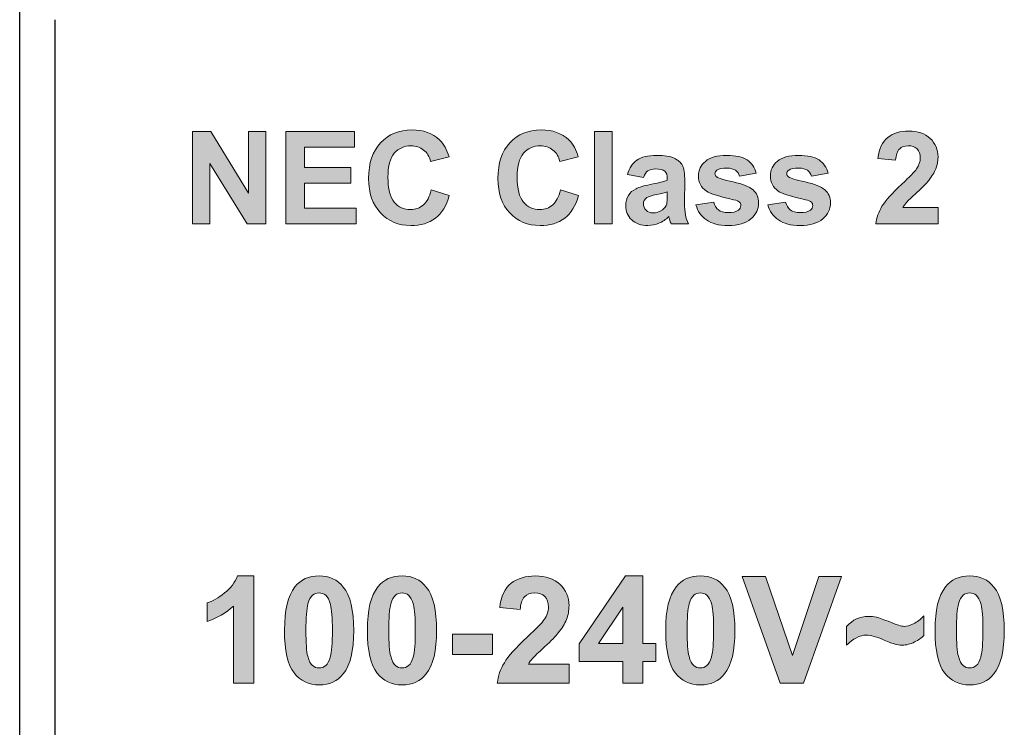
# Model space of a CAD drawing. Extents: x 953 to 1256, y 168 to 424.
# Tile 7 of 25: x 1183 to 1197, y 194 to 204. Entities that reach past the tile are written whole.
import ezdxf

# ---------------------------------------------------------------- set-up
doc = ezdxf.new("R2010")
doc.units = 0
doc.header["$LTSCALE"] = 0.5
doc.layers.get('0').update_dxf_attribs({"linetype": 'CONTINUOUS'})
doc.layers.add('Artwork', color=7, linetype='CONTINUOUS')

msp = doc.modelspace()

# ---------------------------------------------------------------- hatches: boundary and pattern name
at = {"layer": 'Artwork'}
h = msp.add_hatch(color=2, dxfattribs=at)
h.dxf.hatch_style = 2
h.paths.add_polyline_path([(1185.445, 201.521), (1185.445, 202.822), (1185.7, 202.822), (1186.232, 201.954), (1186.232, 202.822), (1186.476, 202.822), (1186.476, 201.521), (1186.213, 201.521), (1185.689, 202.369), (1185.689, 201.521)])
h = msp.add_hatch(color=2, dxfattribs=at)
h.dxf.hatch_style = 2
h.paths.add_polyline_path([(1186.755, 201.521), (1186.755, 202.822), (1187.719, 202.822), (1187.719, 202.602), (1187.017, 202.602), (1187.017, 202.314), (1187.67, 202.314), (1187.67, 202.094), (1187.017, 202.094), (1187.017, 201.741), (1187.744, 201.741), (1187.744, 201.521)])
h = msp.add_hatch(color=2, dxfattribs=at)
h.dxf.hatch_style = 2
edge = h.paths.add_edge_path()
edge.add_spline(control_points=[(1188.799, 201.999), (1188.799, 201.999), (1189.053, 201.919), (1189.053, 201.919), (1189.014, 201.777), (1188.95, 201.671), (1188.859, 201.602), (1188.768, 201.534), (1188.653, 201.499), (1188.513, 201.499), (1188.34, 201.499), (1188.198, 201.558), (1188.087, 201.676), (1187.976, 201.794), (1187.92, 201.955), (1187.92, 202.16), (1187.92, 202.376), (1187.976, 202.545), (1188.088, 202.664), (1188.2, 202.784), (1188.347, 202.844), (1188.529, 202.844), (1188.688, 202.844), (1188.817, 202.797), (1188.917, 202.703), (1188.976, 202.647), (1189.02, 202.567), (1189.05, 202.463), (1189.05, 202.463), (1188.79, 202.401), (1188.79, 202.401), (1188.775, 202.469), (1188.742, 202.522), (1188.693, 202.561), (1188.645, 202.6), (1188.586, 202.619), (1188.516, 202.619), (1188.419, 202.619), (1188.341, 202.585), (1188.281, 202.516), (1188.221, 202.447), (1188.191, 202.335), (1188.191, 202.18), (1188.191, 202.015), (1188.22, 201.898), (1188.28, 201.828), (1188.339, 201.758), (1188.416, 201.723), (1188.51, 201.723), (1188.58, 201.723), (1188.64, 201.746), (1188.691, 201.79), (1188.741, 201.834), (1188.777, 201.904), (1188.799, 201.999)], knot_values=[0, 0, 0, 0, 1, 1, 1, 2, 2, 2, 3, 3, 3, 4, 4, 4, 5, 5, 5, 6, 6, 6, 7, 7, 7, 8, 8, 8, 9, 9, 9, 10, 10, 10, 11, 11, 11, 12, 12, 12, 13, 13, 13, 14, 14, 14, 15, 15, 15, 16, 16, 16, 17, 17, 17, 18, 18, 18, 18], degree=3, periodic=0)
h = msp.add_hatch(color=2, dxfattribs=at)
h.dxf.hatch_style = 2
edge = h.paths.add_edge_path()
edge.add_spline(control_points=[(1190.616, 201.999), (1190.616, 201.999), (1190.871, 201.919), (1190.871, 201.919), (1190.832, 201.777), (1190.767, 201.671), (1190.676, 201.602), (1190.585, 201.534), (1190.47, 201.499), (1190.331, 201.499), (1190.158, 201.499), (1190.016, 201.558), (1189.904, 201.676), (1189.793, 201.794), (1189.738, 201.955), (1189.738, 202.16), (1189.738, 202.376), (1189.794, 202.545), (1189.905, 202.664), (1190.017, 202.784), (1190.164, 202.844), (1190.346, 202.844), (1190.506, 202.844), (1190.635, 202.797), (1190.734, 202.703), (1190.794, 202.647), (1190.838, 202.567), (1190.867, 202.463), (1190.867, 202.463), (1190.607, 202.401), (1190.607, 202.401), (1190.592, 202.469), (1190.56, 202.522), (1190.511, 202.561), (1190.462, 202.6), (1190.403, 202.619), (1190.333, 202.619), (1190.237, 202.619), (1190.158, 202.585), (1190.098, 202.516), (1190.038, 202.447), (1190.008, 202.335), (1190.008, 202.18), (1190.008, 202.015), (1190.038, 201.898), (1190.097, 201.828), (1190.156, 201.758), (1190.233, 201.723), (1190.328, 201.723), (1190.397, 201.723), (1190.458, 201.746), (1190.508, 201.79), (1190.558, 201.834), (1190.594, 201.904), (1190.616, 201.999)], knot_values=[0, 0, 0, 0, 1, 1, 1, 2, 2, 2, 3, 3, 3, 4, 4, 4, 5, 5, 5, 6, 6, 6, 7, 7, 7, 8, 8, 8, 9, 9, 9, 10, 10, 10, 11, 11, 11, 12, 12, 12, 13, 13, 13, 14, 14, 14, 15, 15, 15, 16, 16, 16, 17, 17, 17, 18, 18, 18, 18], degree=3, periodic=0)
h = msp.add_hatch(color=2, dxfattribs=at)
h.dxf.hatch_style = 2
h.paths.add_polyline_path([(1191.094, 201.521), (1191.094, 202.822), (1191.344, 202.822), (1191.344, 201.521)])
h = msp.add_hatch(color=2, dxfattribs=at)
h.dxf.hatch_style = 2
edge = h.paths.add_edge_path()
edge.add_spline(control_points=[(1195.926, 201.753), (1195.926, 201.753), (1195.926, 201.521), (1195.926, 201.521), (1195.926, 201.521), (1195.051, 201.521), (1195.051, 201.521), (1195.061, 201.609), (1195.089, 201.691), (1195.137, 201.77), (1195.183, 201.848), (1195.277, 201.952), (1195.417, 202.082), (1195.529, 202.187), (1195.598, 202.258), (1195.624, 202.295), (1195.658, 202.347), (1195.675, 202.397), (1195.675, 202.448), (1195.675, 202.503), (1195.66, 202.546), (1195.63, 202.576), (1195.6, 202.606), (1195.559, 202.62), (1195.507, 202.62), (1195.454, 202.62), (1195.413, 202.605), (1195.382, 202.574), (1195.352, 202.542), (1195.334, 202.49), (1195.329, 202.418), (1195.329, 202.418), (1195.08, 202.442), (1195.08, 202.442), (1195.095, 202.58), (1195.141, 202.678), (1195.22, 202.738), (1195.298, 202.798), (1195.396, 202.827), (1195.513, 202.827), (1195.641, 202.827), (1195.742, 202.793), (1195.815, 202.724), (1195.888, 202.654), (1195.926, 202.568), (1195.926, 202.465), (1195.926, 202.407), (1195.914, 202.351), (1195.894, 202.298), (1195.872, 202.245), (1195.839, 202.19), (1195.794, 202.132), (1195.764, 202.093), (1195.709, 202.038), (1195.631, 201.966), (1195.552, 201.894), (1195.502, 201.846), (1195.481, 201.822), (1195.46, 201.798), (1195.443, 201.775), (1195.43, 201.753), (1195.43, 201.753), (1195.926, 201.753), (1195.926, 201.753)], knot_values=[0, 0, 0, 0, 1, 1, 1, 2, 2, 2, 3, 3, 3, 4, 4, 4, 5, 5, 5, 6, 6, 6, 7, 7, 7, 8, 8, 8, 9, 9, 9, 10, 10, 10, 11, 11, 11, 12, 12, 12, 13, 13, 13, 14, 14, 14, 15, 15, 15, 16, 16, 16, 17, 17, 17, 18, 18, 18, 19, 19, 19, 20, 20, 20, 21, 21, 21, 21], degree=3, periodic=1)
h = msp.add_hatch(color=2, dxfattribs=at)
h.dxf.hatch_style = 2
edge = h.paths.add_edge_path()
edge.add_spline(control_points=[(1191.786, 202.176), (1191.786, 202.176), (1191.56, 202.217), (1191.56, 202.217), (1191.585, 202.308), (1191.629, 202.375), (1191.691, 202.419), (1191.753, 202.463), (1191.845, 202.485), (1191.968, 202.485), (1192.079, 202.485), (1192.162, 202.472), (1192.216, 202.445), (1192.271, 202.419), (1192.309, 202.386), (1192.331, 202.345), (1192.353, 202.304), (1192.364, 202.23), (1192.364, 202.122), (1192.364, 202.122), (1192.362, 201.831), (1192.362, 201.831), (1192.362, 201.748), (1192.366, 201.687), (1192.373, 201.648), (1192.382, 201.608), (1192.397, 201.566), (1192.418, 201.521), (1192.418, 201.521), (1192.172, 201.521), (1192.172, 201.521), (1192.165, 201.538), (1192.157, 201.562), (1192.148, 201.595), (1192.144, 201.609), (1192.141, 201.619), (1192.139, 201.624), (1192.096, 201.582), (1192.051, 201.552), (1192.002, 201.531), (1191.954, 201.51), (1191.902, 201.5), (1191.847, 201.5), (1191.75, 201.5), (1191.673, 201.526), (1191.618, 201.579), (1191.562, 201.631), (1191.534, 201.698), (1191.534, 201.779), (1191.534, 201.832), (1191.547, 201.879), (1191.572, 201.921), (1191.597, 201.962), (1191.633, 201.995), (1191.679, 202.017), (1191.725, 202.039), (1191.791, 202.058), (1191.877, 202.075), (1191.994, 202.097), (1192.074, 202.117), (1192.119, 202.136), (1192.119, 202.136), (1192.119, 202.161), (1192.119, 202.161), (1192.119, 202.209), (1192.107, 202.243), (1192.084, 202.263), (1192.06, 202.284), (1192.016, 202.294), (1191.95, 202.294), (1191.906, 202.294), (1191.871, 202.285), (1191.846, 202.268), (1191.821, 202.25), (1191.801, 202.22), (1191.786, 202.176)], knot_values=[0, 0, 0, 0, 1, 1, 1, 2, 2, 2, 3, 3, 3, 4, 4, 4, 5, 5, 5, 6, 6, 6, 7, 7, 7, 8, 8, 8, 9, 9, 9, 10, 10, 10, 11, 11, 11, 12, 12, 12, 13, 13, 13, 14, 14, 14, 15, 15, 15, 16, 16, 16, 17, 17, 17, 18, 18, 18, 19, 19, 19, 20, 20, 20, 21, 21, 21, 22, 22, 22, 23, 23, 23, 24, 24, 24, 25, 25, 25, 25], degree=3, periodic=0)
edge = h.paths.add_edge_path()
edge.add_spline(control_points=[(1192.119, 201.974), (1192.088, 201.963), (1192.037, 201.95), (1191.968, 201.935), (1191.898, 201.921), (1191.853, 201.906), (1191.832, 201.892), (1191.8, 201.869), (1191.783, 201.84), (1191.783, 201.804), (1191.783, 201.769), (1191.796, 201.739), (1191.822, 201.714), (1191.848, 201.689), (1191.881, 201.676), (1191.921, 201.676), (1191.966, 201.676), (1192.009, 201.69), (1192.05, 201.72), (1192.08, 201.742), (1192.1, 201.77), (1192.11, 201.802), (1192.116, 201.824), (1192.119, 201.864), (1192.119, 201.924), (1192.119, 201.924), (1192.119, 201.974), (1192.119, 201.974)], knot_values=[0, 0, 0, 0, 1, 1, 1, 2, 2, 2, 3, 3, 3, 4, 4, 4, 5, 5, 5, 6, 6, 6, 7, 7, 7, 8, 8, 8, 9, 9, 9, 9], degree=3, periodic=0)
h = msp.add_hatch(color=2, dxfattribs=at)
h.dxf.hatch_style = 2
edge = h.paths.add_edge_path()
edge.add_spline(control_points=[(1192.522, 201.79), (1192.522, 201.79), (1192.772, 201.828), (1192.772, 201.828), (1192.783, 201.78), (1192.805, 201.743), (1192.837, 201.718), (1192.87, 201.693), (1192.915, 201.68), (1192.974, 201.68), (1193.038, 201.68), (1193.087, 201.692), (1193.12, 201.715), (1193.141, 201.732), (1193.152, 201.754), (1193.152, 201.782), (1193.152, 201.801), (1193.147, 201.817), (1193.134, 201.829), (1193.122, 201.841), (1193.094, 201.852), (1193.051, 201.862), (1192.85, 201.906), (1192.722, 201.947), (1192.669, 201.984), (1192.594, 202.034), (1192.557, 202.105), (1192.557, 202.195), (1192.557, 202.277), (1192.589, 202.346), (1192.654, 202.401), (1192.718, 202.457), (1192.818, 202.485), (1192.954, 202.485), (1193.082, 202.485), (1193.178, 202.464), (1193.241, 202.422), (1193.304, 202.38), (1193.347, 202.318), (1193.37, 202.235), (1193.37, 202.235), (1193.136, 202.192), (1193.136, 202.192), (1193.125, 202.229), (1193.106, 202.257), (1193.078, 202.276), (1193.05, 202.296), (1193.01, 202.306), (1192.958, 202.306), (1192.892, 202.306), (1192.845, 202.297), (1192.817, 202.278), (1192.798, 202.265), (1192.788, 202.248), (1192.788, 202.227), (1192.788, 202.21), (1192.797, 202.195), (1192.813, 202.182), (1192.836, 202.166), (1192.914, 202.142), (1193.046, 202.112), (1193.179, 202.082), (1193.272, 202.045), (1193.324, 202.001), (1193.376, 201.957), (1193.403, 201.895), (1193.403, 201.815), (1193.403, 201.729), (1193.366, 201.655), (1193.294, 201.593), (1193.222, 201.531), (1193.116, 201.5), (1192.974, 201.5), (1192.845, 201.5), (1192.744, 201.526), (1192.669, 201.578), (1192.594, 201.63), (1192.545, 201.701), (1192.522, 201.79)], knot_values=[0, 0, 0, 0, 1, 1, 1, 2, 2, 2, 3, 3, 3, 4, 4, 4, 5, 5, 5, 6, 6, 6, 7, 7, 7, 8, 8, 8, 9, 9, 9, 10, 10, 10, 11, 11, 11, 12, 12, 12, 13, 13, 13, 14, 14, 14, 15, 15, 15, 16, 16, 16, 17, 17, 17, 18, 18, 18, 19, 19, 19, 20, 20, 20, 21, 21, 21, 22, 22, 22, 23, 23, 23, 24, 24, 24, 25, 25, 25, 26, 26, 26, 26], degree=3, periodic=0)
h = msp.add_hatch(color=2, dxfattribs=at)
h.dxf.hatch_style = 2
edge = h.paths.add_edge_path()
edge.add_spline(control_points=[(1193.533, 201.79), (1193.533, 201.79), (1193.783, 201.828), (1193.783, 201.828), (1193.794, 201.78), (1193.815, 201.743), (1193.848, 201.718), (1193.881, 201.693), (1193.926, 201.68), (1193.985, 201.68), (1194.049, 201.68), (1194.098, 201.692), (1194.13, 201.715), (1194.152, 201.732), (1194.163, 201.754), (1194.163, 201.782), (1194.163, 201.801), (1194.157, 201.817), (1194.145, 201.829), (1194.133, 201.841), (1194.105, 201.852), (1194.062, 201.862), (1193.861, 201.906), (1193.733, 201.947), (1193.679, 201.984), (1193.605, 202.034), (1193.568, 202.105), (1193.568, 202.195), (1193.568, 202.277), (1193.6, 202.346), (1193.664, 202.401), (1193.729, 202.457), (1193.829, 202.485), (1193.964, 202.485), (1194.093, 202.485), (1194.189, 202.464), (1194.252, 202.422), (1194.315, 202.38), (1194.357, 202.318), (1194.381, 202.235), (1194.381, 202.235), (1194.146, 202.192), (1194.146, 202.192), (1194.136, 202.229), (1194.117, 202.257), (1194.089, 202.276), (1194.061, 202.296), (1194.02, 202.306), (1193.969, 202.306), (1193.903, 202.306), (1193.856, 202.297), (1193.828, 202.278), (1193.809, 202.265), (1193.799, 202.248), (1193.799, 202.227), (1193.799, 202.21), (1193.808, 202.195), (1193.824, 202.182), (1193.847, 202.166), (1193.924, 202.142), (1194.057, 202.112), (1194.19, 202.082), (1194.282, 202.045), (1194.335, 202.001), (1194.387, 201.957), (1194.413, 201.895), (1194.413, 201.815), (1194.413, 201.729), (1194.377, 201.655), (1194.305, 201.593), (1194.233, 201.531), (1194.126, 201.5), (1193.985, 201.5), (1193.856, 201.5), (1193.755, 201.526), (1193.68, 201.578), (1193.605, 201.63), (1193.556, 201.701), (1193.533, 201.79)], knot_values=[0, 0, 0, 0, 1, 1, 1, 2, 2, 2, 3, 3, 3, 4, 4, 4, 5, 5, 5, 6, 6, 6, 7, 7, 7, 8, 8, 8, 9, 9, 9, 10, 10, 10, 11, 11, 11, 12, 12, 12, 13, 13, 13, 14, 14, 14, 15, 15, 15, 16, 16, 16, 17, 17, 17, 18, 18, 18, 19, 19, 19, 20, 20, 20, 21, 21, 21, 22, 22, 22, 23, 23, 23, 24, 24, 24, 25, 25, 25, 26, 26, 26, 26], degree=3, periodic=0)
h = msp.add_hatch(color=2, dxfattribs=at)
h.dxf.hatch_style = 2
edge = h.paths.add_edge_path()
edge.add_spline(control_points=[(1186.308, 195.065), (1186.308, 195.065), (1186.02, 195.065), (1186.02, 195.065), (1186.02, 195.065), (1186.02, 196.149), (1186.02, 196.149), (1185.915, 196.051), (1185.792, 195.978), (1185.649, 195.931), (1185.649, 195.931), (1185.649, 196.192), (1185.649, 196.192), (1185.724, 196.216), (1185.806, 196.263), (1185.894, 196.332), (1185.981, 196.4), (1186.042, 196.48), (1186.075, 196.572), (1186.075, 196.572), (1186.308, 196.572), (1186.308, 196.572), (1186.308, 196.572), (1186.308, 195.065), (1186.308, 195.065)], knot_values=[0, 0, 0, 0, 1, 1, 1, 2, 2, 2, 3, 3, 3, 4, 4, 4, 5, 5, 5, 6, 6, 6, 7, 7, 7, 8, 8, 8, 8], degree=3, periodic=1)
h = msp.add_hatch(color=2, dxfattribs=at)
h.dxf.hatch_style = 2
edge = h.paths.add_edge_path()
edge.add_spline(control_points=[(1187.224, 196.572), (1187.369, 196.572), (1187.483, 196.52), (1187.564, 196.416), (1187.662, 196.293), (1187.711, 196.09), (1187.711, 195.805), (1187.711, 195.522), (1187.662, 195.318), (1187.563, 195.193), (1187.482, 195.091), (1187.369, 195.04), (1187.224, 195.04), (1187.078, 195.04), (1186.96, 195.096), (1186.871, 195.208), (1186.781, 195.32), (1186.737, 195.52), (1186.737, 195.808), (1186.737, 196.091), (1186.786, 196.294), (1186.884, 196.418), (1186.965, 196.521), (1187.078, 196.572), (1187.224, 196.572)], knot_values=[0, 0, 0, 0, 1, 1, 1, 2, 2, 2, 3, 3, 3, 4, 4, 4, 5, 5, 5, 6, 6, 6, 7, 7, 7, 8, 8, 8, 8], degree=3, periodic=1)
edge = h.paths.add_edge_path()
edge.add_spline(control_points=[(1187.224, 196.333), (1187.189, 196.333), (1187.158, 196.322), (1187.131, 196.3), (1187.104, 196.278), (1187.082, 196.238), (1187.067, 196.181), (1187.047, 196.107), (1187.038, 195.981), (1187.038, 195.805), (1187.038, 195.629), (1187.046, 195.508), (1187.064, 195.442), (1187.082, 195.377), (1187.104, 195.333), (1187.131, 195.311), (1187.158, 195.289), (1187.189, 195.278), (1187.224, 195.278), (1187.259, 195.278), (1187.29, 195.289), (1187.317, 195.311), (1187.344, 195.333), (1187.365, 195.373), (1187.381, 195.431), (1187.4, 195.504), (1187.41, 195.629), (1187.41, 195.805), (1187.41, 195.981), (1187.401, 196.102), (1187.383, 196.168), (1187.366, 196.234), (1187.343, 196.278), (1187.316, 196.3), (1187.29, 196.322), (1187.259, 196.333), (1187.224, 196.333)], knot_values=[0, 0, 0, 0, 1, 1, 1, 2, 2, 2, 3, 3, 3, 4, 4, 4, 5, 5, 5, 6, 6, 6, 7, 7, 7, 8, 8, 8, 9, 9, 9, 10, 10, 10, 11, 11, 11, 12, 12, 12, 12], degree=3, periodic=1)
h = msp.add_hatch(color=2, dxfattribs=at)
h.dxf.hatch_style = 2
edge = h.paths.add_edge_path()
edge.add_spline(control_points=[(1188.389, 196.572), (1188.535, 196.572), (1188.648, 196.52), (1188.73, 196.416), (1188.827, 196.293), (1188.876, 196.09), (1188.876, 195.805), (1188.876, 195.522), (1188.827, 195.318), (1188.729, 195.193), (1188.648, 195.091), (1188.535, 195.04), (1188.389, 195.04), (1188.243, 195.04), (1188.126, 195.096), (1188.036, 195.208), (1187.947, 195.32), (1187.902, 195.52), (1187.902, 195.808), (1187.902, 196.091), (1187.951, 196.294), (1188.05, 196.418), (1188.131, 196.521), (1188.244, 196.572), (1188.389, 196.572)], knot_values=[0, 0, 0, 0, 1, 1, 1, 2, 2, 2, 3, 3, 3, 4, 4, 4, 5, 5, 5, 6, 6, 6, 7, 7, 7, 8, 8, 8, 8], degree=3, periodic=1)
edge = h.paths.add_edge_path()
edge.add_spline(control_points=[(1188.389, 196.333), (1188.354, 196.333), (1188.323, 196.322), (1188.296, 196.3), (1188.269, 196.278), (1188.248, 196.238), (1188.233, 196.181), (1188.213, 196.107), (1188.203, 195.981), (1188.203, 195.805), (1188.203, 195.629), (1188.212, 195.508), (1188.23, 195.442), (1188.247, 195.377), (1188.27, 195.333), (1188.297, 195.311), (1188.324, 195.289), (1188.354, 195.278), (1188.389, 195.278), (1188.424, 195.278), (1188.455, 195.289), (1188.482, 195.311), (1188.51, 195.333), (1188.531, 195.373), (1188.546, 195.431), (1188.566, 195.504), (1188.576, 195.629), (1188.576, 195.805), (1188.576, 195.981), (1188.567, 196.102), (1188.549, 196.168), (1188.531, 196.234), (1188.509, 196.278), (1188.482, 196.3), (1188.455, 196.322), (1188.424, 196.333), (1188.389, 196.333)], knot_values=[0, 0, 0, 0, 1, 1, 1, 2, 2, 2, 3, 3, 3, 4, 4, 4, 5, 5, 5, 6, 6, 6, 7, 7, 7, 8, 8, 8, 9, 9, 9, 10, 10, 10, 11, 11, 11, 12, 12, 12, 12], degree=3, periodic=1)
h = msp.add_hatch(color=2, dxfattribs=at)
h.dxf.hatch_style = 2
edge = h.paths.add_edge_path()
edge.add_spline(control_points=[(1190.737, 195.332), (1190.737, 195.332), (1190.737, 195.065), (1190.737, 195.065), (1190.737, 195.065), (1189.729, 195.065), (1189.729, 195.065), (1189.74, 195.166), (1189.773, 195.262), (1189.828, 195.352), (1189.882, 195.443), (1189.99, 195.563), (1190.151, 195.712), (1190.281, 195.833), (1190.36, 195.915), (1190.389, 195.958), (1190.429, 196.017), (1190.449, 196.076), (1190.449, 196.133), (1190.449, 196.198), (1190.431, 196.247), (1190.397, 196.282), (1190.363, 196.316), (1190.315, 196.333), (1190.254, 196.333), (1190.194, 196.333), (1190.147, 196.315), (1190.111, 196.279), (1190.076, 196.243), (1190.055, 196.183), (1190.05, 196.099), (1190.05, 196.099), (1189.763, 196.128), (1189.763, 196.128), (1189.78, 196.286), (1189.834, 196.399), (1189.924, 196.468), (1190.014, 196.537), (1190.127, 196.572), (1190.262, 196.572), (1190.409, 196.572), (1190.526, 196.532), (1190.611, 196.452), (1190.695, 196.372), (1190.737, 196.273), (1190.737, 196.154), (1190.737, 196.087), (1190.725, 196.023), (1190.701, 195.961), (1190.677, 195.9), (1190.639, 195.836), (1190.586, 195.77), (1190.551, 195.725), (1190.488, 195.661), (1190.398, 195.578), (1190.307, 195.495), (1190.25, 195.44), (1190.225, 195.412), (1190.201, 195.385), (1190.181, 195.358), (1190.167, 195.332), (1190.167, 195.332), (1190.737, 195.332), (1190.737, 195.332)], knot_values=[0, 0, 0, 0, 1, 1, 1, 2, 2, 2, 3, 3, 3, 4, 4, 4, 5, 5, 5, 6, 6, 6, 7, 7, 7, 8, 8, 8, 9, 9, 9, 10, 10, 10, 11, 11, 11, 12, 12, 12, 13, 13, 13, 14, 14, 14, 15, 15, 15, 16, 16, 16, 17, 17, 17, 18, 18, 18, 19, 19, 19, 20, 20, 20, 21, 21, 21, 21], degree=3, periodic=1)
h = msp.add_hatch(color=2, dxfattribs=at)
h.dxf.hatch_style = 2
h.paths.add_polyline_path([(1191.496, 195.065), (1191.496, 195.367), (1190.882, 195.367), (1190.882, 195.619), (1191.533, 196.572), (1191.774, 196.572), (1191.774, 195.62), (1191.96, 195.62), (1191.96, 195.367), (1191.774, 195.367), (1191.774, 195.065)])
h.paths.add_polyline_path([(1191.496, 195.62), (1191.496, 196.133), (1191.151, 195.62)])
h = msp.add_hatch(color=2, dxfattribs=at)
h.dxf.hatch_style = 2
edge = h.paths.add_edge_path()
edge.add_spline(control_points=[(1192.583, 196.572), (1192.729, 196.572), (1192.842, 196.52), (1192.924, 196.416), (1193.022, 196.293), (1193.07, 196.09), (1193.07, 195.805), (1193.07, 195.522), (1193.021, 195.318), (1192.923, 195.193), (1192.842, 195.091), (1192.729, 195.04), (1192.583, 195.04), (1192.437, 195.04), (1192.32, 195.096), (1192.23, 195.208), (1192.141, 195.32), (1192.096, 195.52), (1192.096, 195.808), (1192.096, 196.091), (1192.145, 196.294), (1192.244, 196.418), (1192.325, 196.521), (1192.438, 196.572), (1192.583, 196.572)], knot_values=[0, 0, 0, 0, 1, 1, 1, 2, 2, 2, 3, 3, 3, 4, 4, 4, 5, 5, 5, 6, 6, 6, 7, 7, 7, 8, 8, 8, 8], degree=3, periodic=1)
edge = h.paths.add_edge_path()
edge.add_spline(control_points=[(1192.583, 196.333), (1192.548, 196.333), (1192.517, 196.322), (1192.49, 196.3), (1192.463, 196.278), (1192.442, 196.238), (1192.427, 196.181), (1192.407, 196.107), (1192.397, 195.981), (1192.397, 195.805), (1192.397, 195.629), (1192.406, 195.508), (1192.424, 195.442), (1192.441, 195.377), (1192.464, 195.333), (1192.491, 195.311), (1192.518, 195.289), (1192.548, 195.278), (1192.583, 195.278), (1192.618, 195.278), (1192.649, 195.289), (1192.676, 195.311), (1192.704, 195.333), (1192.725, 195.373), (1192.74, 195.431), (1192.76, 195.504), (1192.77, 195.629), (1192.77, 195.805), (1192.77, 195.981), (1192.761, 196.102), (1192.743, 196.168), (1192.725, 196.234), (1192.703, 196.278), (1192.676, 196.3), (1192.649, 196.322), (1192.618, 196.333), (1192.583, 196.333)], knot_values=[0, 0, 0, 0, 1, 1, 1, 2, 2, 2, 3, 3, 3, 4, 4, 4, 5, 5, 5, 6, 6, 6, 7, 7, 7, 8, 8, 8, 9, 9, 9, 10, 10, 10, 11, 11, 11, 12, 12, 12, 12], degree=3, periodic=1)
h = msp.add_hatch(color=2, dxfattribs=at)
h.dxf.hatch_style = 2
h.paths.add_polyline_path([(1193.708, 195.065), (1193.172, 196.565), (1193.501, 196.565), (1193.88, 195.455), (1194.248, 196.565), (1194.569, 196.565), (1194.032, 195.065)])
h = msp.add_hatch(color=2, dxfattribs=at)
h.dxf.hatch_style = 2
edge = h.paths.add_edge_path()
edge.add_spline(control_points=[(1196.37, 196.572), (1196.515, 196.572), (1196.629, 196.52), (1196.711, 196.416), (1196.808, 196.293), (1196.857, 196.09), (1196.857, 195.805), (1196.857, 195.522), (1196.808, 195.318), (1196.71, 195.193), (1196.629, 195.091), (1196.515, 195.04), (1196.37, 195.04), (1196.224, 195.04), (1196.107, 195.096), (1196.017, 195.208), (1195.928, 195.32), (1195.883, 195.52), (1195.883, 195.808), (1195.883, 196.091), (1195.932, 196.294), (1196.03, 196.418), (1196.112, 196.521), (1196.225, 196.572), (1196.37, 196.572)], knot_values=[0, 0, 0, 0, 1, 1, 1, 2, 2, 2, 3, 3, 3, 4, 4, 4, 5, 5, 5, 6, 6, 6, 7, 7, 7, 8, 8, 8, 8], degree=3, periodic=1)
edge = h.paths.add_edge_path()
edge.add_spline(control_points=[(1196.37, 196.333), (1196.336, 196.333), (1196.305, 196.322), (1196.277, 196.3), (1196.25, 196.278), (1196.229, 196.238), (1196.214, 196.181), (1196.194, 196.107), (1196.184, 195.981), (1196.184, 195.805), (1196.184, 195.629), (1196.193, 195.508), (1196.211, 195.442), (1196.228, 195.377), (1196.251, 195.333), (1196.278, 195.311), (1196.305, 195.289), (1196.336, 195.278), (1196.37, 195.278), (1196.405, 195.278), (1196.436, 195.289), (1196.463, 195.311), (1196.491, 195.333), (1196.512, 195.373), (1196.527, 195.431), (1196.546, 195.504), (1196.557, 195.629), (1196.557, 195.805), (1196.557, 195.981), (1196.548, 196.102), (1196.53, 196.168), (1196.512, 196.234), (1196.49, 196.278), (1196.463, 196.3), (1196.436, 196.322), (1196.405, 196.333), (1196.37, 196.333)], knot_values=[0, 0, 0, 0, 1, 1, 1, 2, 2, 2, 3, 3, 3, 4, 4, 4, 5, 5, 5, 6, 6, 6, 7, 7, 7, 8, 8, 8, 9, 9, 9, 10, 10, 10, 11, 11, 11, 12, 12, 12, 12], degree=3, periodic=0)
h = msp.add_hatch(color=2, dxfattribs=at)
h.dxf.hatch_style = 2
edge = h.paths.add_edge_path()
edge.add_spline(control_points=[(1194.64, 195.597), (1194.64, 195.597), (1194.64, 195.861), (1194.64, 195.861), (1194.727, 195.956), (1194.827, 196.003), (1194.943, 196.003), (1194.986, 196.003), (1195.026, 195.998), (1195.062, 195.99), (1195.098, 195.981), (1195.163, 195.958), (1195.257, 195.921), (1195.35, 195.883), (1195.414, 195.863), (1195.447, 195.863), (1195.485, 195.863), (1195.529, 195.875), (1195.58, 195.899), (1195.63, 195.923), (1195.679, 195.96), (1195.726, 196.011), (1195.726, 196.011), (1195.726, 195.734), (1195.726, 195.734), (1195.695, 195.702), (1195.651, 195.671), (1195.595, 195.643), (1195.539, 195.614), (1195.48, 195.599), (1195.42, 195.599), (1195.387, 195.599), (1195.354, 195.604), (1195.321, 195.612), (1195.288, 195.62), (1195.237, 195.639), (1195.167, 195.67), (1195.062, 195.716), (1194.98, 195.739), (1194.92, 195.739), (1194.824, 195.739), (1194.731, 195.691), (1194.64, 195.597)], knot_values=[0, 0, 0, 0, 1, 1, 1, 2, 2, 2, 3, 3, 3, 4, 4, 4, 5, 5, 5, 6, 6, 6, 7, 7, 7, 8, 8, 8, 9, 9, 9, 10, 10, 10, 11, 11, 11, 12, 12, 12, 13, 13, 13, 14, 14, 14, 14], degree=3, periodic=0)
h = msp.add_hatch(color=2, dxfattribs=at)
h.dxf.hatch_style = 2
h.paths.add_polyline_path([(1189.097, 195.466), (1189.097, 195.753), (1189.662, 195.753), (1189.662, 195.466)])

# ---------------------------------------------------------------- linework, layer by layer
at = {"color": 7, "linetype": 'Continuous'}
for p, q in [((1183.014, 182.152), (1183.014, 256.035)), ((1183.514, 184.655), (1183.514, 204.393))]:
    msp.add_line(p, q, dxfattribs=at)
at = {"layer": 'Artwork', "color": 2, "lineweight": 0}
for p, q in [((1190.882, 195.619), (1191.533, 196.572)), ((1191.533, 196.572), (1191.774, 196.572)), ((1191.774, 196.572), (1191.774, 195.62)), ((1193.708, 195.065), (1193.172, 196.565)), ((1193.172, 196.565), (1193.501, 196.565)), ((1193.501, 196.565), (1193.88, 195.455)), ((1193.88, 195.455), (1194.248, 196.565)), ((1194.569, 196.565), (1194.032, 195.065)), ((1194.248, 196.565), (1194.569, 196.565)), ((1191.496, 196.133), (1191.151, 195.62)), ((1191.496, 195.62), (1191.496, 196.133)), ((1189.097, 195.466), (1189.097, 195.753)), ((1189.097, 195.753), (1189.662, 195.753)), ((1189.662, 195.753), (1189.662, 195.466)), ((1190.882, 195.367), (1190.882, 195.619)), ((1191.151, 195.62), (1191.496, 195.62)), ((1191.774, 195.62), (1191.96, 195.62)), ((1191.96, 195.62), (1191.96, 195.367)), ((1189.662, 195.466), (1189.097, 195.466)), ((1191.496, 195.367), (1190.882, 195.367)), ((1191.496, 195.065), (1191.496, 195.367)), ((1191.96, 195.367), (1191.774, 195.367)), ((1191.774, 195.367), (1191.774, 195.065)), ((1191.774, 195.065), (1191.496, 195.065)), ((1194.032, 195.065), (1193.708, 195.065))]:
    msp.add_line(p, q, dxfattribs=at)
for points in [[(1185.445, 201.521), (1185.445, 202.822), (1185.7, 202.822), (1186.232, 201.954), (1186.232, 202.822), (1186.476, 202.822), (1186.476, 201.521), (1186.213, 201.521), (1185.689, 202.369), (1185.689, 201.521), (1185.445, 201.521)], [(1186.755, 201.521), (1186.755, 202.822), (1187.719, 202.822), (1187.719, 202.602), (1187.017, 202.602), (1187.017, 202.314), (1187.67, 202.314), (1187.67, 202.094), (1187.017, 202.094), (1187.017, 201.741), (1187.744, 201.741), (1187.744, 201.521), (1186.755, 201.521)], [(1191.094, 201.521), (1191.094, 202.822), (1191.344, 202.822), (1191.344, 201.521), (1191.094, 201.521)]]:
    msp.add_lwpolyline(points, dxfattribs=at)
for points, knots in [([(1188.799, 201.999), (1188.799, 201.999), (1189.053, 201.919), (1189.053, 201.919), (1189.014, 201.777), (1188.95, 201.671), (1188.859, 201.602), (1188.768, 201.534), (1188.653, 201.499), (1188.513, 201.499), (1188.34, 201.499), (1188.198, 201.558), (1188.087, 201.676), (1187.976, 201.794), (1187.92, 201.955), (1187.92, 202.16), (1187.92, 202.376), (1187.976, 202.545), (1188.088, 202.664), (1188.2, 202.784), (1188.347, 202.844), (1188.529, 202.844), (1188.688, 202.844), (1188.817, 202.797), (1188.917, 202.703), (1188.976, 202.647), (1189.02, 202.567), (1189.05, 202.463), (1189.05, 202.463), (1188.79, 202.401), (1188.79, 202.401), (1188.775, 202.469), (1188.742, 202.522), (1188.693, 202.561), (1188.645, 202.6), (1188.586, 202.619), (1188.516, 202.619), (1188.419, 202.619), (1188.341, 202.585), (1188.281, 202.516), (1188.221, 202.447), (1188.191, 202.335), (1188.191, 202.18), (1188.191, 202.015), (1188.22, 201.898), (1188.28, 201.828), (1188.339, 201.758), (1188.416, 201.723), (1188.51, 201.723), (1188.58, 201.723), (1188.64, 201.746), (1188.691, 201.79), (1188.741, 201.834), (1188.777, 201.904), (1188.799, 201.999)], [0, 0, 0, 0, 1, 1, 1, 2, 2, 2, 3, 3, 3, 4, 4, 4, 5, 5, 5, 6, 6, 6, 7, 7, 7, 8, 8, 8, 9, 9, 9, 10, 10, 10, 11, 11, 11, 12, 12, 12, 13, 13, 13, 14, 14, 14, 15, 15, 15, 16, 16, 16, 17, 17, 17, 18, 18, 18, 18]), ([(1190.616, 201.999), (1190.616, 201.999), (1190.871, 201.919), (1190.871, 201.919), (1190.832, 201.777), (1190.767, 201.671), (1190.676, 201.602), (1190.585, 201.534), (1190.47, 201.499), (1190.331, 201.499), (1190.158, 201.499), (1190.016, 201.558), (1189.904, 201.676), (1189.793, 201.794), (1189.738, 201.955), (1189.738, 202.16), (1189.738, 202.376), (1189.794, 202.545), (1189.905, 202.664), (1190.017, 202.784), (1190.164, 202.844), (1190.346, 202.844), (1190.506, 202.844), (1190.635, 202.797), (1190.734, 202.703), (1190.794, 202.647), (1190.838, 202.567), (1190.867, 202.463), (1190.867, 202.463), (1190.607, 202.401), (1190.607, 202.401), (1190.592, 202.469), (1190.56, 202.522), (1190.511, 202.561), (1190.462, 202.6), (1190.403, 202.619), (1190.333, 202.619), (1190.237, 202.619), (1190.158, 202.585), (1190.098, 202.516), (1190.038, 202.447), (1190.008, 202.335), (1190.008, 202.18), (1190.008, 202.015), (1190.038, 201.898), (1190.097, 201.828), (1190.156, 201.758), (1190.233, 201.723), (1190.328, 201.723), (1190.397, 201.723), (1190.458, 201.746), (1190.508, 201.79), (1190.558, 201.834), (1190.594, 201.904), (1190.616, 201.999)], [0, 0, 0, 0, 1, 1, 1, 2, 2, 2, 3, 3, 3, 4, 4, 4, 5, 5, 5, 6, 6, 6, 7, 7, 7, 8, 8, 8, 9, 9, 9, 10, 10, 10, 11, 11, 11, 12, 12, 12, 13, 13, 13, 14, 14, 14, 15, 15, 15, 16, 16, 16, 17, 17, 17, 18, 18, 18, 18]), ([(1195.926, 201.753), (1195.926, 201.753), (1195.926, 201.521), (1195.926, 201.521), (1195.926, 201.521), (1195.051, 201.521), (1195.051, 201.521), (1195.061, 201.609), (1195.089, 201.691), (1195.137, 201.77), (1195.183, 201.848), (1195.277, 201.952), (1195.417, 202.082), (1195.529, 202.187), (1195.598, 202.258), (1195.624, 202.295), (1195.658, 202.347), (1195.675, 202.397), (1195.675, 202.448), (1195.675, 202.503), (1195.66, 202.546), (1195.63, 202.576), (1195.6, 202.606), (1195.559, 202.62), (1195.507, 202.62), (1195.454, 202.62), (1195.413, 202.605), (1195.382, 202.574), (1195.352, 202.542), (1195.334, 202.49), (1195.329, 202.418), (1195.329, 202.418), (1195.08, 202.442), (1195.08, 202.442), (1195.095, 202.58), (1195.141, 202.678), (1195.22, 202.738), (1195.298, 202.798), (1195.396, 202.827), (1195.513, 202.827), (1195.641, 202.827), (1195.742, 202.793), (1195.815, 202.724), (1195.888, 202.654), (1195.926, 202.568), (1195.926, 202.465), (1195.926, 202.407), (1195.914, 202.351), (1195.894, 202.298), (1195.872, 202.245), (1195.839, 202.19), (1195.794, 202.132), (1195.764, 202.093), (1195.709, 202.038), (1195.631, 201.966), (1195.552, 201.894), (1195.502, 201.846), (1195.481, 201.822), (1195.46, 201.798), (1195.443, 201.775), (1195.43, 201.753), (1195.43, 201.753), (1195.926, 201.753), (1195.926, 201.753)], [0, 0, 0, 0, 1, 1, 1, 2, 2, 2, 3, 3, 3, 4, 4, 4, 5, 5, 5, 6, 6, 6, 7, 7, 7, 8, 8, 8, 9, 9, 9, 10, 10, 10, 11, 11, 11, 12, 12, 12, 13, 13, 13, 14, 14, 14, 15, 15, 15, 16, 16, 16, 17, 17, 17, 18, 18, 18, 19, 19, 19, 20, 20, 20, 21, 21, 21, 21]), ([(1191.786, 202.176), (1191.786, 202.176), (1191.56, 202.217), (1191.56, 202.217), (1191.585, 202.308), (1191.629, 202.375), (1191.691, 202.419), (1191.753, 202.463), (1191.845, 202.485), (1191.968, 202.485), (1192.079, 202.485), (1192.162, 202.472), (1192.216, 202.445), (1192.271, 202.419), (1192.309, 202.386), (1192.331, 202.345), (1192.353, 202.304), (1192.364, 202.23), (1192.364, 202.122), (1192.364, 202.122), (1192.362, 201.831), (1192.362, 201.831), (1192.362, 201.748), (1192.366, 201.687), (1192.373, 201.648), (1192.382, 201.608), (1192.397, 201.566), (1192.418, 201.521), (1192.418, 201.521), (1192.172, 201.521), (1192.172, 201.521), (1192.165, 201.538), (1192.157, 201.562), (1192.148, 201.595), (1192.144, 201.609), (1192.141, 201.619), (1192.139, 201.624), (1192.096, 201.582), (1192.051, 201.552), (1192.002, 201.531), (1191.954, 201.51), (1191.902, 201.5), (1191.847, 201.5), (1191.75, 201.5), (1191.673, 201.526), (1191.618, 201.579), (1191.562, 201.631), (1191.534, 201.698), (1191.534, 201.779), (1191.534, 201.832), (1191.547, 201.879), (1191.572, 201.921), (1191.597, 201.962), (1191.633, 201.995), (1191.679, 202.017), (1191.725, 202.039), (1191.791, 202.058), (1191.877, 202.075), (1191.994, 202.097), (1192.074, 202.117), (1192.119, 202.136), (1192.119, 202.136), (1192.119, 202.161), (1192.119, 202.161), (1192.119, 202.209), (1192.107, 202.243), (1192.084, 202.263), (1192.06, 202.284), (1192.016, 202.294), (1191.95, 202.294), (1191.906, 202.294), (1191.871, 202.285), (1191.846, 202.268), (1191.821, 202.25), (1191.801, 202.22), (1191.786, 202.176)], [0, 0, 0, 0, 1, 1, 1, 2, 2, 2, 3, 3, 3, 4, 4, 4, 5, 5, 5, 6, 6, 6, 7, 7, 7, 8, 8, 8, 9, 9, 9, 10, 10, 10, 11, 11, 11, 12, 12, 12, 13, 13, 13, 14, 14, 14, 15, 15, 15, 16, 16, 16, 17, 17, 17, 18, 18, 18, 19, 19, 19, 20, 20, 20, 21, 21, 21, 22, 22, 22, 23, 23, 23, 24, 24, 24, 25, 25, 25, 25]), ([(1192.522, 201.79), (1192.522, 201.79), (1192.772, 201.828), (1192.772, 201.828), (1192.783, 201.78), (1192.805, 201.743), (1192.837, 201.718), (1192.87, 201.693), (1192.915, 201.68), (1192.974, 201.68), (1193.038, 201.68), (1193.087, 201.692), (1193.12, 201.715), (1193.141, 201.732), (1193.152, 201.754), (1193.152, 201.782), (1193.152, 201.801), (1193.147, 201.817), (1193.134, 201.829), (1193.122, 201.841), (1193.094, 201.852), (1193.051, 201.862), (1192.85, 201.906), (1192.722, 201.947), (1192.669, 201.984), (1192.594, 202.034), (1192.557, 202.105), (1192.557, 202.195), (1192.557, 202.277), (1192.589, 202.346), (1192.654, 202.401), (1192.718, 202.457), (1192.818, 202.485), (1192.954, 202.485), (1193.082, 202.485), (1193.178, 202.464), (1193.241, 202.422), (1193.304, 202.38), (1193.347, 202.318), (1193.37, 202.235), (1193.37, 202.235), (1193.136, 202.192), (1193.136, 202.192), (1193.125, 202.229), (1193.106, 202.257), (1193.078, 202.276), (1193.05, 202.296), (1193.01, 202.306), (1192.958, 202.306), (1192.892, 202.306), (1192.845, 202.297), (1192.817, 202.278), (1192.798, 202.265), (1192.788, 202.248), (1192.788, 202.227), (1192.788, 202.21), (1192.797, 202.195), (1192.813, 202.182), (1192.836, 202.166), (1192.914, 202.142), (1193.046, 202.112), (1193.179, 202.082), (1193.272, 202.045), (1193.324, 202.001), (1193.376, 201.957), (1193.403, 201.895), (1193.403, 201.815), (1193.403, 201.729), (1193.366, 201.655), (1193.294, 201.593), (1193.222, 201.531), (1193.116, 201.5), (1192.974, 201.5), (1192.845, 201.5), (1192.744, 201.526), (1192.669, 201.578), (1192.594, 201.63), (1192.545, 201.701), (1192.522, 201.79)], [0, 0, 0, 0, 1, 1, 1, 2, 2, 2, 3, 3, 3, 4, 4, 4, 5, 5, 5, 6, 6, 6, 7, 7, 7, 8, 8, 8, 9, 9, 9, 10, 10, 10, 11, 11, 11, 12, 12, 12, 13, 13, 13, 14, 14, 14, 15, 15, 15, 16, 16, 16, 17, 17, 17, 18, 18, 18, 19, 19, 19, 20, 20, 20, 21, 21, 21, 22, 22, 22, 23, 23, 23, 24, 24, 24, 25, 25, 25, 26, 26, 26, 26]), ([(1193.533, 201.79), (1193.533, 201.79), (1193.783, 201.828), (1193.783, 201.828), (1193.794, 201.78), (1193.815, 201.743), (1193.848, 201.718), (1193.881, 201.693), (1193.926, 201.68), (1193.985, 201.68), (1194.049, 201.68), (1194.098, 201.692), (1194.13, 201.715), (1194.152, 201.732), (1194.163, 201.754), (1194.163, 201.782), (1194.163, 201.801), (1194.157, 201.817), (1194.145, 201.829), (1194.133, 201.841), (1194.105, 201.852), (1194.062, 201.862), (1193.861, 201.906), (1193.733, 201.947), (1193.679, 201.984), (1193.605, 202.034), (1193.568, 202.105), (1193.568, 202.195), (1193.568, 202.277), (1193.6, 202.346), (1193.664, 202.401), (1193.729, 202.457), (1193.829, 202.485), (1193.964, 202.485), (1194.093, 202.485), (1194.189, 202.464), (1194.252, 202.422), (1194.315, 202.38), (1194.357, 202.318), (1194.381, 202.235), (1194.381, 202.235), (1194.146, 202.192), (1194.146, 202.192), (1194.136, 202.229), (1194.117, 202.257), (1194.089, 202.276), (1194.061, 202.296), (1194.02, 202.306), (1193.969, 202.306), (1193.903, 202.306), (1193.856, 202.297), (1193.828, 202.278), (1193.809, 202.265), (1193.799, 202.248), (1193.799, 202.227), (1193.799, 202.21), (1193.808, 202.195), (1193.824, 202.182), (1193.847, 202.166), (1193.924, 202.142), (1194.057, 202.112), (1194.19, 202.082), (1194.282, 202.045), (1194.335, 202.001), (1194.387, 201.957), (1194.413, 201.895), (1194.413, 201.815), (1194.413, 201.729), (1194.377, 201.655), (1194.305, 201.593), (1194.233, 201.531), (1194.126, 201.5), (1193.985, 201.5), (1193.856, 201.5), (1193.755, 201.526), (1193.68, 201.578), (1193.605, 201.63), (1193.556, 201.701), (1193.533, 201.79)], [0, 0, 0, 0, 1, 1, 1, 2, 2, 2, 3, 3, 3, 4, 4, 4, 5, 5, 5, 6, 6, 6, 7, 7, 7, 8, 8, 8, 9, 9, 9, 10, 10, 10, 11, 11, 11, 12, 12, 12, 13, 13, 13, 14, 14, 14, 15, 15, 15, 16, 16, 16, 17, 17, 17, 18, 18, 18, 19, 19, 19, 20, 20, 20, 21, 21, 21, 22, 22, 22, 23, 23, 23, 24, 24, 24, 25, 25, 25, 26, 26, 26, 26]), ([(1192.119, 201.974), (1192.088, 201.963), (1192.037, 201.95), (1191.968, 201.935), (1191.898, 201.921), (1191.853, 201.906), (1191.832, 201.892), (1191.8, 201.869), (1191.783, 201.84), (1191.783, 201.804), (1191.783, 201.769), (1191.796, 201.739), (1191.822, 201.714), (1191.848, 201.689), (1191.881, 201.676), (1191.921, 201.676), (1191.966, 201.676), (1192.009, 201.69), (1192.05, 201.72), (1192.08, 201.742), (1192.1, 201.77), (1192.11, 201.802), (1192.116, 201.824), (1192.119, 201.864), (1192.119, 201.924), (1192.119, 201.924), (1192.119, 201.974), (1192.119, 201.974)], [0, 0, 0, 0, 1, 1, 1, 2, 2, 2, 3, 3, 3, 4, 4, 4, 5, 5, 5, 6, 6, 6, 7, 7, 7, 8, 8, 8, 9, 9, 9, 9])]:
    msp.add_open_spline(points, degree=3, knots=knots, dxfattribs=at)
for points in [[(1185.894, 196.332), (1185.981, 196.4), (1186.042, 196.48), (1186.075, 196.572)], [(1186.075, 196.572), (1186.075, 196.572), (1186.308, 196.572), (1186.308, 196.572)], [(1186.308, 196.572), (1186.308, 196.572), (1186.308, 195.065), (1186.308, 195.065)], [(1186.884, 196.418), (1186.965, 196.521), (1187.078, 196.572), (1187.224, 196.572)], [(1187.224, 196.572), (1187.369, 196.572), (1187.483, 196.52), (1187.564, 196.416)], [(1188.05, 196.418), (1188.131, 196.521), (1188.244, 196.572), (1188.389, 196.572)], [(1188.389, 196.572), (1188.535, 196.572), (1188.648, 196.52), (1188.73, 196.416)], [(1189.763, 196.128), (1189.78, 196.286), (1189.834, 196.399), (1189.924, 196.468)], [(1189.924, 196.468), (1190.014, 196.537), (1190.127, 196.572), (1190.262, 196.572)], [(1190.262, 196.572), (1190.409, 196.572), (1190.526, 196.532), (1190.611, 196.452)], [(1190.611, 196.452), (1190.695, 196.372), (1190.737, 196.273), (1190.737, 196.154)], [(1192.244, 196.418), (1192.325, 196.521), (1192.438, 196.572), (1192.583, 196.572)], [(1192.583, 196.572), (1192.729, 196.572), (1192.842, 196.52), (1192.924, 196.416)], [(1196.03, 196.418), (1196.112, 196.521), (1196.225, 196.572), (1196.37, 196.572)], [(1196.37, 196.572), (1196.515, 196.572), (1196.629, 196.52), (1196.711, 196.416)], [(1185.649, 196.192), (1185.724, 196.216), (1185.806, 196.263), (1185.894, 196.332)], [(1186.737, 195.808), (1186.737, 196.091), (1186.786, 196.294), (1186.884, 196.418)], [(1187.131, 196.3), (1187.104, 196.278), (1187.082, 196.238), (1187.067, 196.181)], [(1187.224, 196.333), (1187.189, 196.333), (1187.158, 196.322), (1187.131, 196.3)], [(1187.316, 196.3), (1187.29, 196.322), (1187.259, 196.333), (1187.224, 196.333)], [(1187.383, 196.168), (1187.366, 196.234), (1187.343, 196.278), (1187.316, 196.3)], [(1187.564, 196.416), (1187.662, 196.293), (1187.711, 196.09), (1187.711, 195.805)], [(1187.902, 195.808), (1187.902, 196.091), (1187.951, 196.294), (1188.05, 196.418)], [(1188.296, 196.3), (1188.269, 196.278), (1188.248, 196.238), (1188.233, 196.181)], [(1188.389, 196.333), (1188.354, 196.333), (1188.323, 196.322), (1188.296, 196.3)], [(1188.482, 196.3), (1188.455, 196.322), (1188.424, 196.333), (1188.389, 196.333)], [(1188.549, 196.168), (1188.531, 196.234), (1188.509, 196.278), (1188.482, 196.3)], [(1188.73, 196.416), (1188.827, 196.293), (1188.876, 196.09), (1188.876, 195.805)], [(1190.254, 196.333), (1190.194, 196.333), (1190.147, 196.315), (1190.111, 196.279)], [(1190.397, 196.282), (1190.363, 196.316), (1190.315, 196.333), (1190.254, 196.333)], [(1192.096, 195.808), (1192.096, 196.091), (1192.145, 196.294), (1192.244, 196.418)], [(1192.49, 196.3), (1192.463, 196.278), (1192.442, 196.238), (1192.427, 196.181)], [(1192.583, 196.333), (1192.548, 196.333), (1192.517, 196.322), (1192.49, 196.3)], [(1192.676, 196.3), (1192.649, 196.322), (1192.618, 196.333), (1192.583, 196.333)], [(1192.743, 196.168), (1192.725, 196.234), (1192.703, 196.278), (1192.676, 196.3)], [(1192.924, 196.416), (1193.022, 196.293), (1193.07, 196.09), (1193.07, 195.805)], [(1195.883, 195.808), (1195.883, 196.091), (1195.932, 196.294), (1196.03, 196.418)], [(1196.277, 196.3), (1196.25, 196.278), (1196.229, 196.238), (1196.214, 196.181)], [(1196.37, 196.333), (1196.336, 196.333), (1196.305, 196.322), (1196.277, 196.3)], [(1196.463, 196.3), (1196.436, 196.322), (1196.405, 196.333), (1196.37, 196.333)], [(1196.53, 196.168), (1196.512, 196.234), (1196.49, 196.278), (1196.463, 196.3)], [(1196.711, 196.416), (1196.808, 196.293), (1196.857, 196.09), (1196.857, 195.805)], [(1185.649, 195.931), (1185.649, 195.931), (1185.649, 196.192), (1185.649, 196.192)], [(1187.067, 196.181), (1187.047, 196.107), (1187.038, 195.981), (1187.038, 195.805)], [(1187.41, 195.805), (1187.41, 195.981), (1187.401, 196.102), (1187.383, 196.168)], [(1188.233, 196.181), (1188.213, 196.107), (1188.203, 195.981), (1188.203, 195.805)], [(1188.576, 195.805), (1188.576, 195.981), (1188.567, 196.102), (1188.549, 196.168)], [(1190.111, 196.279), (1190.076, 196.243), (1190.055, 196.183), (1190.05, 196.099)], [(1190.449, 196.133), (1190.449, 196.198), (1190.431, 196.247), (1190.397, 196.282)], [(1192.427, 196.181), (1192.407, 196.107), (1192.397, 195.981), (1192.397, 195.805)], [(1192.77, 195.805), (1192.77, 195.981), (1192.761, 196.102), (1192.743, 196.168)], [(1196.214, 196.181), (1196.194, 196.107), (1196.184, 195.981), (1196.184, 195.805)], [(1196.557, 195.805), (1196.557, 195.981), (1196.548, 196.102), (1196.53, 196.168)], [(1186.02, 196.149), (1185.915, 196.051), (1185.792, 195.978), (1185.649, 195.931)], [(1186.02, 195.065), (1186.02, 195.065), (1186.02, 196.149), (1186.02, 196.149)], [(1190.05, 196.099), (1190.05, 196.099), (1189.763, 196.128), (1189.763, 196.128)], [(1190.389, 195.958), (1190.429, 196.017), (1190.449, 196.076), (1190.449, 196.133)], [(1190.737, 196.154), (1190.737, 196.087), (1190.725, 196.023), (1190.701, 195.961)], [(1190.151, 195.712), (1190.281, 195.833), (1190.36, 195.915), (1190.389, 195.958)], [(1190.701, 195.961), (1190.677, 195.9), (1190.639, 195.836), (1190.586, 195.77)], [(1194.64, 195.861), (1194.727, 195.956), (1194.827, 196.003), (1194.943, 196.003)], [(1194.943, 196.003), (1194.986, 196.003), (1195.026, 195.998), (1195.062, 195.99)], [(1195.062, 195.99), (1195.098, 195.981), (1195.163, 195.958), (1195.257, 195.921)], [(1195.257, 195.921), (1195.35, 195.883), (1195.414, 195.863), (1195.447, 195.863)], [(1195.447, 195.863), (1195.485, 195.863), (1195.529, 195.875), (1195.58, 195.899)], [(1195.58, 195.899), (1195.63, 195.923), (1195.679, 195.96), (1195.726, 196.011)], [(1195.726, 196.011), (1195.726, 196.011), (1195.726, 195.734), (1195.726, 195.734)], [(1186.871, 195.208), (1186.781, 195.32), (1186.737, 195.52), (1186.737, 195.808)], [(1187.038, 195.805), (1187.038, 195.629), (1187.046, 195.508), (1187.064, 195.442)], [(1187.381, 195.431), (1187.4, 195.504), (1187.41, 195.629), (1187.41, 195.805)], [(1187.711, 195.805), (1187.711, 195.522), (1187.662, 195.318), (1187.563, 195.193)], [(1188.036, 195.208), (1187.947, 195.32), (1187.902, 195.52), (1187.902, 195.808)], [(1188.203, 195.805), (1188.203, 195.629), (1188.212, 195.508), (1188.23, 195.442)], [(1188.546, 195.431), (1188.566, 195.504), (1188.576, 195.629), (1188.576, 195.805)], [(1188.876, 195.805), (1188.876, 195.522), (1188.827, 195.318), (1188.729, 195.193)], [(1190.586, 195.77), (1190.551, 195.725), (1190.488, 195.661), (1190.398, 195.578)], [(1192.23, 195.208), (1192.141, 195.32), (1192.096, 195.52), (1192.096, 195.808)], [(1192.397, 195.805), (1192.397, 195.629), (1192.406, 195.508), (1192.424, 195.442)], [(1192.74, 195.431), (1192.76, 195.504), (1192.77, 195.629), (1192.77, 195.805)], [(1193.07, 195.805), (1193.07, 195.522), (1193.021, 195.318), (1192.923, 195.193)], [(1194.64, 195.597), (1194.64, 195.597), (1194.64, 195.861), (1194.64, 195.861)], [(1196.017, 195.208), (1195.928, 195.32), (1195.883, 195.52), (1195.883, 195.808)], [(1196.184, 195.805), (1196.184, 195.629), (1196.193, 195.508), (1196.211, 195.442)], [(1196.527, 195.431), (1196.546, 195.504), (1196.557, 195.629), (1196.557, 195.805)], [(1196.857, 195.805), (1196.857, 195.522), (1196.808, 195.318), (1196.71, 195.193)], [(1189.828, 195.352), (1189.882, 195.443), (1189.99, 195.563), (1190.151, 195.712)], [(1194.92, 195.739), (1194.824, 195.739), (1194.731, 195.691), (1194.64, 195.597)], [(1195.167, 195.67), (1195.062, 195.716), (1194.98, 195.739), (1194.92, 195.739)], [(1195.321, 195.612), (1195.288, 195.62), (1195.237, 195.639), (1195.167, 195.67)], [(1195.42, 195.599), (1195.387, 195.599), (1195.354, 195.604), (1195.321, 195.612)], [(1195.595, 195.643), (1195.539, 195.614), (1195.48, 195.599), (1195.42, 195.599)], [(1195.726, 195.734), (1195.695, 195.702), (1195.651, 195.671), (1195.595, 195.643)], [(1190.398, 195.578), (1190.307, 195.495), (1190.25, 195.44), (1190.225, 195.412)], [(1187.064, 195.442), (1187.082, 195.377), (1187.104, 195.333), (1187.131, 195.311)], [(1187.317, 195.311), (1187.344, 195.333), (1187.365, 195.373), (1187.381, 195.431)], [(1188.23, 195.442), (1188.247, 195.377), (1188.27, 195.333), (1188.297, 195.311)], [(1188.482, 195.311), (1188.51, 195.333), (1188.531, 195.373), (1188.546, 195.431)], [(1189.729, 195.065), (1189.74, 195.166), (1189.773, 195.262), (1189.828, 195.352)], [(1190.225, 195.412), (1190.201, 195.385), (1190.181, 195.358), (1190.167, 195.332)], [(1190.167, 195.332), (1190.167, 195.332), (1190.737, 195.332), (1190.737, 195.332)], [(1190.737, 195.332), (1190.737, 195.332), (1190.737, 195.065), (1190.737, 195.065)], [(1192.424, 195.442), (1192.441, 195.377), (1192.464, 195.333), (1192.491, 195.311)], [(1192.676, 195.311), (1192.704, 195.333), (1192.725, 195.373), (1192.74, 195.431)], [(1196.211, 195.442), (1196.228, 195.377), (1196.251, 195.333), (1196.278, 195.311)], [(1196.463, 195.311), (1196.491, 195.333), (1196.512, 195.373), (1196.527, 195.431)], [(1187.224, 195.04), (1187.078, 195.04), (1186.96, 195.096), (1186.871, 195.208)], [(1187.131, 195.311), (1187.158, 195.289), (1187.189, 195.278), (1187.224, 195.278)], [(1187.224, 195.278), (1187.259, 195.278), (1187.29, 195.289), (1187.317, 195.311)], [(1187.563, 195.193), (1187.482, 195.091), (1187.369, 195.04), (1187.224, 195.04)], [(1188.389, 195.04), (1188.243, 195.04), (1188.126, 195.096), (1188.036, 195.208)], [(1188.297, 195.311), (1188.324, 195.289), (1188.354, 195.278), (1188.389, 195.278)], [(1188.389, 195.278), (1188.424, 195.278), (1188.455, 195.289), (1188.482, 195.311)], [(1188.729, 195.193), (1188.648, 195.091), (1188.535, 195.04), (1188.389, 195.04)], [(1192.583, 195.04), (1192.437, 195.04), (1192.32, 195.096), (1192.23, 195.208)], [(1192.491, 195.311), (1192.518, 195.289), (1192.548, 195.278), (1192.583, 195.278)], [(1192.583, 195.278), (1192.618, 195.278), (1192.649, 195.289), (1192.676, 195.311)], [(1192.923, 195.193), (1192.842, 195.091), (1192.729, 195.04), (1192.583, 195.04)], [(1196.37, 195.04), (1196.224, 195.04), (1196.107, 195.096), (1196.017, 195.208)], [(1196.278, 195.311), (1196.305, 195.289), (1196.336, 195.278), (1196.37, 195.278)], [(1196.37, 195.278), (1196.405, 195.278), (1196.436, 195.289), (1196.463, 195.311)], [(1196.71, 195.193), (1196.629, 195.091), (1196.515, 195.04), (1196.37, 195.04)], [(1186.308, 195.065), (1186.308, 195.065), (1186.02, 195.065), (1186.02, 195.065)], [(1190.737, 195.065), (1190.737, 195.065), (1189.729, 195.065), (1189.729, 195.065)]]:
    msp.add_open_spline(points, degree=3, dxfattribs=at)

doc.saveas('drawing.dxf')
